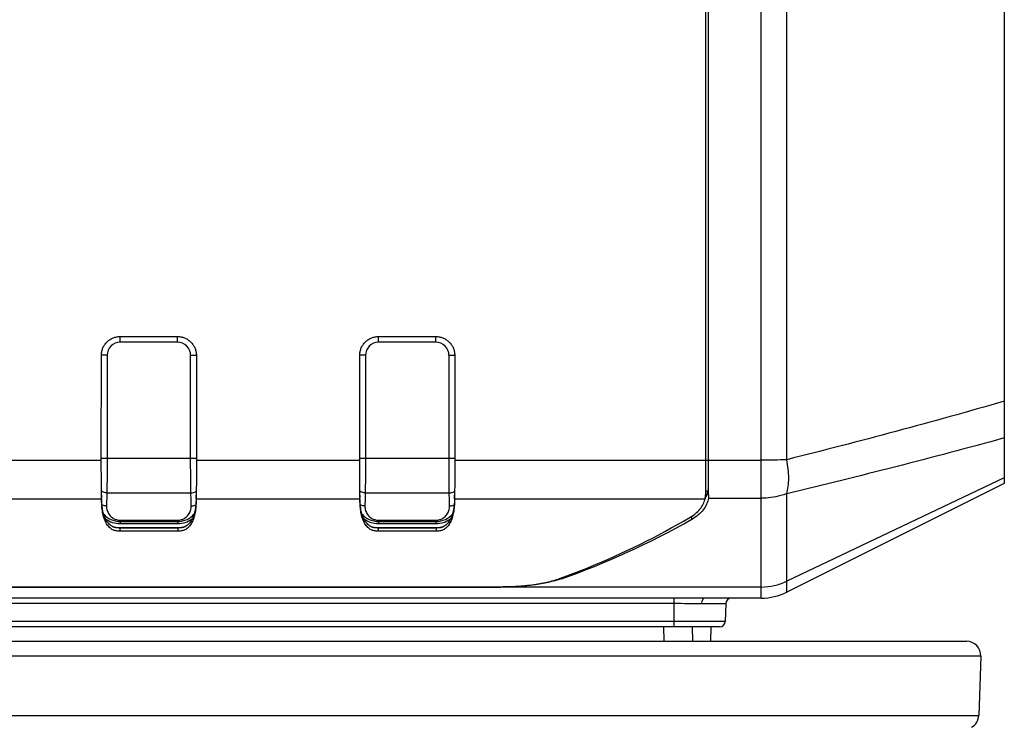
# Model space of a CAD drawing. Header units: millimetres. Extents: x 91 to 529, y 19 to 401.
# Tile 5 of 45: x 147 to 182, y 86 to 110. Entities that reach past the tile are written whole.
import ezdxf

# ---------------------------------------------------------------- set-up
doc = ezdxf.new("R2010")
doc.units = ezdxf.units.MM
doc.header["$LTSCALE"] = 32.67
doc.layers.add('00_COMPONENTS', color=7, linetype='CONTINUOUS')

msp = doc.modelspace()

# ---------------------------------------------------------------- linework, layer by layer
at = {"layer": '00_COMPONENTS', "color": 4}
for p, q in [((173.173, 90.001), (173.173, 124.654)), ((174.068, 94.825), (174.068, 123.276)), ((150.845, 98.916), (150.845, 99.115)), ((152.845, 98.916), (150.845, 98.916)), ((152.845, 98.916), (152.845, 99.115)), ((159.845, 98.916), (159.845, 99.115)), ((161.845, 98.916), (159.845, 98.916)), ((161.845, 98.916), (161.845, 99.115)), ((150.39, 98.461), (150.191, 98.461)), ((150.39, 98.461), (150.39, 94.879)), ((153.301, 94.879), (153.301, 98.461)), ((153.301, 98.461), (153.5, 98.461)), ((159.39, 98.461), (159.191, 98.461)), ((159.39, 98.461), (159.39, 94.879)), ((162.301, 94.879), (162.301, 98.461)), ((162.301, 98.461), (162.5, 98.461)), ((144.502, 94.806), (150.189, 94.806)), ((150.189, 94.879), (153.502, 94.879)), ((153.502, 94.806), (159.189, 94.806)), ((159.189, 94.879), (162.502, 94.879)), ((162.502, 94.806), (173.173, 94.806)), ((181.645, 94.196), (174.068, 90.591)), ((150.382, 93.673), (153.309, 93.673)), ((159.382, 93.673), (162.309, 93.673)), ((171.245, 93.725), (171.325, 93.725)), ((174.068, 90.212), (174.068, 93.642)), ((144.494, 93.464), (150.197, 93.464)), ((150.197, 93.464), (150.197, 93.565)), ((150.2, 93.451), (150.2, 93.35)), ((153.491, 93.451), (153.491, 93.35)), ((153.494, 93.594), (153.494, 93.496)), ((153.494, 93.464), (153.494, 93.565)), ((153.494, 93.464), (159.197, 93.464)), ((159.197, 93.464), (159.197, 93.565)), ((159.2, 93.451), (159.2, 93.35)), ((162.491, 93.451), (162.491, 93.35)), ((162.494, 93.594), (162.494, 93.496)), ((162.494, 93.464), (162.494, 93.565)), ((162.494, 93.464), (171.224, 93.464)), ((171.337, 93.484), (173.173, 93.484)), ((150.845, 92.717), (150.845, 92.599)), ((150.845, 92.717), (152.845, 92.717)), ((150.845, 92.673), (152.845, 92.673)), ((152.845, 92.717), (152.845, 92.599)), ((159.845, 92.717), (159.845, 92.599)), ((159.845, 92.717), (161.845, 92.717)), ((159.845, 92.673), (161.845, 92.673)), ((161.845, 92.717), (161.845, 92.599)), ((170.76, 92.748), (170.76, 92.856)), ((150.839, 92.444), (150.839, 92.337)), ((150.845, 92.444), (150.845, 92.461)), ((152.845, 92.444), (152.845, 92.461)), ((152.852, 92.444), (152.852, 92.337)), ((159.839, 92.444), (159.839, 92.337)), ((159.845, 92.444), (159.845, 92.461)), ((161.845, 92.444), (161.845, 92.461)), ((161.852, 92.444), (161.852, 92.337)), ((166.224, 90.711), (166.224, 90.679)), ((164.103, 90.398), (164.103, 90.391)), ((173.173, 90.391), (164.103, 90.391)), ((170.145, 90.006), (124.545, 90.006)), ((170.145, 89.001), (170.145, 90.006)), ((170.145, 89.812), (124.545, 89.812)), ((171.94, 89.806), (171.098, 89.806)), ((171.924, 89.195), (122.767, 89.195)), ((169.772, 89.001), (169.785, 88.501)), ((180.827, 87.983), (113.864, 87.983)), ((113.936, 85.919), (180.755, 85.919))]:
    msp.add_line(p, q, dxfattribs=at)
at = {"layer": '00_COMPONENTS', "color": 7}
for p, q in [((181.645, 124.101), (181.645, 94.001)), ((171.245, 93.731), (171.245, 120.511)), ((171.345, 93.614), (171.345, 120.511)), ((150.845, 99.115), (152.845, 99.115)), ((159.845, 99.115), (161.845, 99.115)), ((150.189, 94.823), (150.191, 98.461)), ((153.5, 98.461), (153.502, 94.823)), ((159.189, 94.823), (159.191, 98.461)), ((162.5, 98.461), (162.502, 94.823)), ((150.189, 94.806), (150.189, 94.823)), ((150.189, 94.754), (150.189, 94.806)), ((153.502, 94.823), (153.502, 94.806)), ((153.502, 94.806), (153.502, 94.754)), ((159.189, 94.806), (159.189, 94.823)), ((159.189, 94.754), (159.189, 94.806)), ((162.502, 94.823), (162.502, 94.806)), ((162.502, 94.806), (162.502, 94.754)), ((181.645, 94.001), (174.068, 90.212)), ((150.195, 93.594), (150.195, 93.607)), ((150.197, 93.565), (150.197, 93.594)), ((150.2, 93.451), (150.197, 93.565)), ((150.197, 93.464), (150.197, 93.496)), ((150.198, 93.451), (150.197, 93.464)), ((150.198, 93.451), (150.197, 93.464)), ((150.2, 93.35), (150.198, 93.451)), ((153.494, 93.565), (153.491, 93.451)), ((153.493, 93.451), (153.491, 93.35)), ((153.494, 93.464), (153.493, 93.451)), ((153.494, 93.594), (153.494, 93.565)), ((153.494, 93.496), (153.494, 93.464)), ((153.496, 93.606), (153.496, 93.594)), ((159.195, 93.594), (159.195, 93.607)), ((159.197, 93.565), (159.197, 93.594)), ((159.2, 93.451), (159.197, 93.565)), ((159.197, 93.464), (159.197, 93.496)), ((159.198, 93.451), (159.197, 93.464)), ((159.198, 93.451), (159.197, 93.464)), ((159.2, 93.35), (159.198, 93.451)), ((162.494, 93.565), (162.491, 93.451)), ((162.493, 93.451), (162.491, 93.35)), ((162.494, 93.464), (162.493, 93.451)), ((162.494, 93.594), (162.494, 93.565)), ((162.494, 93.496), (162.494, 93.464)), ((162.496, 93.606), (162.496, 93.594)), ((152.852, 92.444), (150.839, 92.444)), ((152.852, 92.337), (150.839, 92.337)), ((150.845, 92.599), (152.845, 92.599)), ((150.845, 92.461), (152.845, 92.461)), ((161.852, 92.444), (159.839, 92.444)), ((161.852, 92.337), (159.839, 92.337)), ((159.845, 92.599), (161.845, 92.599)), ((159.845, 92.461), (161.845, 92.461)), ((130.588, 90.398), (164.103, 90.398)), ((130.588, 90.391), (164.103, 90.391)), ((173.173, 90.001), (171.177, 90.001)), ((171.94, 89.806), (171.924, 89.195)), ((171.724, 89.001), (122.966, 89.001)), ((170.772, 89.001), (170.785, 88.501)), ((171.419, 89.001), (171.406, 88.501)), ((114.363, 88.501), (180.327, 88.501)), ((180.827, 87.983), (180.755, 85.919))]:
    msp.add_line(p, q, dxfattribs=at)
at = {"layer": '00_COMPONENTS', "color": 4}
for centre, start, end in [((150.845, 98.461), 90, 180), ((152.845, 98.461), 0, 90), ((159.845, 98.461), 90, 180), ((161.845, 98.461), 0, 90)]:
    msp.add_arc(centre, 0.455, start, end, dxfattribs=at)
at = {"layer": '00_COMPONENTS', "color": 7}
for centre, radius, start, end in [((187.184, 94.069), 36.991, 180.7364, 180.8877), ((114.56, 94.097), 38.939, 359.116, 359.2597), ((196.184, 94.069), 36.991, 180.7364, 180.8877), ((123.56, 94.097), 38.939, 359.116, 359.2597), ((170.4, 93.633), 0.841, 348.4516, 349.0728), ((170.437, 93.945), 0.917, 329.4976, 330.3961), ((169.862, 93.694), 1.383, 354.9433, 355.2443), ((150.845, 93.461), 0.862, 233.8545, 270), ((152.845, 93.461), 0.862, 270, 306.1614), ((159.845, 93.461), 0.862, 233.8545, 270), ((161.845, 93.461), 0.862, 270, 306.1614), ((173.173, 92.001), 2, 270, 296.5651), ((172.14, 89.801), 0.2, 90, 178.5), ((171.724, 89.201), 0.2, 270, 358.5), ((180.328, 88.001), 0.5, 358, 90), ((180.256, 85.936), 0.5, 300.1916, 358)]:
    msp.add_arc(centre, radius, start, end, dxfattribs=at)
for centre, major_axis, ratio, start_param, end_param in [((165.345, 110.006), (16.678, 16.678), 0.727061, -2.156829, -1.933769), ((150.845, 93.461), (1, 0), 1, -1.845768, -1.570796), ((152.845, 93.461), (1, 0), 1, -1.570796, -1.295579), ((159.845, 93.461), (1, 0), 1, -1.845768, -1.570796), ((161.845, 93.461), (0, 1), 1, -3.141593, -2.866375)]:
    msp.add_ellipse(centre, major_axis=major_axis, ratio=ratio, start_param=start_param, end_param=end_param, dxfattribs=at)
for points, knots in [([(150.191, 98.461), (150.191, 98.48), (150.193, 98.521), (150.201, 98.581), (150.215, 98.64), (150.234, 98.697), (150.258, 98.752), (150.288, 98.805), (150.322, 98.856), (150.361, 98.902), (150.403, 98.945), (150.45, 98.983), (150.5, 99.018), (150.553, 99.047), (150.608, 99.071), (150.665, 99.091), (150.725, 99.105), (150.785, 99.113), (150.826, 99.115), (150.845, 99.115)], [0, 0, 0, 0, 0.05874, 0.117658, 0.176513, 0.235214, 0.29393, 0.352808, 0.411696, 0.470456, 0.529152, 0.587961, 0.646849, 0.705673, 0.764385, 0.823116, 0.882122, 0.941214, 1, 1, 1, 1]), ([(152.845, 99.115), (152.865, 99.115), (152.906, 99.113), (152.966, 99.105), (153.025, 99.091), (153.082, 99.072), (153.137, 99.047), (153.19, 99.018), (153.241, 98.983), (153.287, 98.945), (153.33, 98.902), (153.368, 98.856), (153.403, 98.806), (153.432, 98.753), (153.457, 98.698), (153.476, 98.641), (153.49, 98.581), (153.498, 98.521), (153.5, 98.48), (153.5, 98.461)], [0, 0, 0, 0, 0.05874, 0.117658, 0.176513, 0.235214, 0.293931, 0.352809, 0.411697, 0.470457, 0.529152, 0.587962, 0.646849, 0.705673, 0.764385, 0.823115, 0.882122, 0.941213, 1, 1, 1, 1]), ([(159.191, 98.461), (159.191, 98.48), (159.193, 98.521), (159.201, 98.581), (159.215, 98.64), (159.234, 98.697), (159.258, 98.752), (159.288, 98.805), (159.322, 98.856), (159.361, 98.902), (159.403, 98.945), (159.45, 98.983), (159.5, 99.018), (159.553, 99.047), (159.608, 99.071), (159.665, 99.091), (159.725, 99.105), (159.785, 99.113), (159.826, 99.115), (159.845, 99.115)], [0, 0, 0, 0, 0.05874, 0.117658, 0.176513, 0.235214, 0.29393, 0.352808, 0.411696, 0.470456, 0.529152, 0.587961, 0.646849, 0.705673, 0.764385, 0.823116, 0.882122, 0.941214, 1, 1, 1, 1]), ([(161.845, 99.115), (161.865, 99.115), (161.906, 99.113), (161.966, 99.105), (162.025, 99.091), (162.082, 99.072), (162.137, 99.047), (162.19, 99.018), (162.241, 98.983), (162.287, 98.945), (162.33, 98.902), (162.368, 98.856), (162.403, 98.806), (162.432, 98.753), (162.457, 98.698), (162.476, 98.641), (162.49, 98.581), (162.498, 98.521), (162.5, 98.48), (162.5, 98.461)], [0, 0, 0, 0, 0.05874, 0.117658, 0.176513, 0.235214, 0.293931, 0.352809, 0.411697, 0.470457, 0.529152, 0.587962, 0.646849, 0.705673, 0.764385, 0.823115, 0.882122, 0.941213, 1, 1, 1, 1]), ([(150.195, 93.607), (150.193, 93.782), (150.19, 94.164), (150.189, 94.546), (150.189, 94.754)], [0, 0, 0, 0, 0.457482, 1, 1, 1, 1]), ([(153.502, 94.754), (153.502, 94.546), (153.501, 94.164), (153.498, 93.781), (153.496, 93.606)], [0, 0, 0, 0, 0.542526, 1, 1, 1, 1]), ([(159.195, 93.607), (159.193, 93.782), (159.19, 94.164), (159.189, 94.546), (159.189, 94.754)], [0, 0, 0, 0, 0.457482, 1, 1, 1, 1]), ([(162.502, 94.754), (162.502, 94.546), (162.501, 94.164), (162.498, 93.781), (162.496, 93.606)], [0, 0, 0, 0, 0.542526, 1, 1, 1, 1]), ([(171.235, 93.492), (171.255, 93.529), (171.292, 93.605), (171.316, 93.685), (171.325, 93.725)], [0, 0, 0, 0, 0.505753, 1, 1, 1, 1]), ([(171.24, 93.579), (171.241, 93.591), (171.244, 93.641), (171.245, 93.692), (171.245, 93.731)], [0, 0, 0, 0, 0.227839, 1, 1, 1, 1]), ([(171.325, 93.725), (171.333, 93.758), (171.343, 93.83), (171.345, 93.902), (171.345, 93.94)], [0, 0, 0, 0, 0.470792, 1, 1, 1, 1]), ([(150.839, 92.444), (150.811, 92.444), (150.762, 92.445), (150.695, 92.454), (150.639, 92.468), (150.585, 92.491), (150.53, 92.524), (150.451, 92.59), (150.364, 92.701), (150.289, 92.864), (150.238, 93.048), (150.209, 93.245), (150.201, 93.381), (150.2, 93.451)], [0, 0, 0, 0, 0.062482, 0.109961, 0.150007, 0.191659, 0.24005, 0.295366, 0.419078, 0.553306, 0.695232, 0.84422, 1, 1, 1, 1]), ([(150.839, 92.337), (150.811, 92.337), (150.762, 92.338), (150.695, 92.347), (150.639, 92.361), (150.585, 92.384), (150.53, 92.418), (150.451, 92.483), (150.364, 92.596), (150.289, 92.76), (150.238, 92.945), (150.209, 93.143), (150.201, 93.28), (150.2, 93.35)], [0, 0, 0, 0, 0.062231, 0.109525, 0.149426, 0.190949, 0.239223, 0.294453, 0.418127, 0.552478, 0.694631, 0.843904, 1, 1, 1, 1]), ([(153.491, 93.451), (153.489, 93.381), (153.482, 93.245), (153.453, 93.048), (153.402, 92.864), (153.327, 92.701), (153.24, 92.589), (153.161, 92.524), (153.106, 92.491), (153.052, 92.468), (152.996, 92.454), (152.929, 92.445), (152.88, 92.444), (152.852, 92.444)], [0, 0, 0, 0, 0.155687, 0.304704, 0.44662, 0.580846, 0.704534, 0.75983, 0.808195, 0.849831, 0.889888, 0.937421, 1, 1, 1, 1]), ([(153.491, 93.35), (153.489, 93.28), (153.482, 93.143), (153.453, 92.945), (153.402, 92.76), (153.327, 92.596), (153.24, 92.483), (153.162, 92.418), (153.106, 92.384), (153.052, 92.361), (152.996, 92.347), (152.929, 92.338), (152.88, 92.337), (152.852, 92.337)], [0, 0, 0, 0, 0.156003, 0.305305, 0.447448, 0.581797, 0.705447, 0.760657, 0.808907, 0.850412, 0.890324, 0.937672, 1, 1, 1, 1]), ([(159.839, 92.444), (159.811, 92.444), (159.762, 92.445), (159.695, 92.454), (159.639, 92.468), (159.585, 92.491), (159.53, 92.524), (159.451, 92.59), (159.364, 92.701), (159.289, 92.864), (159.238, 93.048), (159.209, 93.245), (159.201, 93.381), (159.2, 93.451)], [0, 0, 0, 0, 0.062482, 0.109961, 0.150007, 0.191659, 0.24005, 0.295366, 0.419078, 0.553306, 0.695232, 0.84422, 1, 1, 1, 1]), ([(159.839, 92.337), (159.811, 92.337), (159.762, 92.338), (159.695, 92.347), (159.639, 92.361), (159.585, 92.384), (159.53, 92.418), (159.451, 92.483), (159.364, 92.596), (159.289, 92.76), (159.238, 92.945), (159.209, 93.143), (159.201, 93.28), (159.2, 93.35)], [0, 0, 0, 0, 0.062231, 0.109525, 0.149426, 0.190949, 0.239223, 0.294453, 0.418127, 0.552478, 0.694631, 0.843904, 1, 1, 1, 1]), ([(162.491, 93.451), (162.489, 93.381), (162.482, 93.245), (162.453, 93.048), (162.402, 92.864), (162.327, 92.701), (162.24, 92.589), (162.161, 92.524), (162.106, 92.491), (162.052, 92.468), (161.996, 92.454), (161.929, 92.445), (161.88, 92.444), (161.852, 92.444)], [0, 0, 0, 0, 0.155687, 0.304704, 0.44662, 0.580846, 0.704534, 0.75983, 0.808195, 0.849831, 0.889888, 0.937421, 1, 1, 1, 1]), ([(162.491, 93.35), (162.489, 93.28), (162.482, 93.143), (162.453, 92.945), (162.402, 92.76), (162.327, 92.596), (162.24, 92.483), (162.162, 92.418), (162.106, 92.384), (162.052, 92.361), (161.996, 92.347), (161.929, 92.338), (161.88, 92.337), (161.852, 92.337)], [0, 0, 0, 0, 0.156003, 0.305305, 0.447448, 0.581797, 0.705447, 0.760657, 0.808907, 0.850412, 0.890324, 0.937672, 1, 1, 1, 1]), ([(170.687, 92.812), (170.756, 92.851), (170.882, 92.938), (171.042, 93.093), (171.161, 93.269), (171.209, 93.399), (171.224, 93.464)], [0, 0, 0, 0, 0.272755, 0.526631, 0.766966, 1, 1, 1, 1]), ([(171.337, 93.484), (171.326, 93.413), (171.284, 93.268), (171.162, 93.069), (170.984, 92.891), (170.839, 92.793), (170.76, 92.748)], [0, 0, 0, 0, 0.225037, 0.461279, 0.717741, 1, 1, 1, 1]), ([(171.226, 93.473), (171.228, 93.481), (171.233, 93.514), (171.237, 93.547), (171.239, 93.572)], [0, 0, 0, 0, 0.232533, 1, 1, 1, 1]), ([(171.345, 93.614), (171.345, 93.603), (171.345, 93.56), (171.341, 93.516), (171.337, 93.484)], [0, 0, 0, 0, 0.263, 1, 1, 1, 1]), ([(166.153, 90.685), (166.485, 90.805), (168.046, 91.401), (169.549, 92.148), (170.687, 92.812)], [0, 0, 0, 0, 0.211281, 1, 1, 1, 1]), ([(164.103, 90.398), (164.292, 90.398), (164.662, 90.41), (165.201, 90.461), (165.698, 90.548), (166.01, 90.634), (166.153, 90.685)], [0, 0, 0, 0, 0.272321, 0.535051, 0.779949, 1, 1, 1, 1]), ([(166.224, 90.679), (166.076, 90.628), (165.753, 90.541), (165.239, 90.454), (164.682, 90.402), (164.298, 90.391), (164.103, 90.391)], [0, 0, 0, 0, 0.219567, 0.464504, 0.727552, 1, 1, 1, 1])]:
    msp.add_open_spline(points, degree=3, knots=knots, dxfattribs=at)
at = {"layer": '00_COMPONENTS', "color": 4}
for points, knots in [([(181.645, 96.863), (180.389, 96.499), (177.868, 95.799), (175.336, 95.143), (174.068, 94.825)], [0, 0, 0, 0, 0.500228, 1, 1, 1, 1]), ([(181.645, 95.583), (180.389, 95.236), (177.868, 94.569), (175.336, 93.945), (174.068, 93.642)], [0, 0, 0, 0, 0.499797, 1, 1, 1, 1]), ([(150.39, 94.879), (150.39, 94.654), (150.389, 94.252), (150.385, 93.85), (150.382, 93.673)], [0, 0, 0, 0, 0.559973, 1, 1, 1, 1]), ([(153.309, 93.673), (153.306, 93.85), (153.302, 94.252), (153.301, 94.654), (153.301, 94.879)], [0, 0, 0, 0, 0.439916, 1, 1, 1, 1]), ([(159.39, 94.879), (159.39, 94.654), (159.389, 94.252), (159.385, 93.85), (159.382, 93.673)], [0, 0, 0, 0, 0.559973, 1, 1, 1, 1]), ([(162.309, 93.673), (162.306, 93.85), (162.302, 94.252), (162.301, 94.654), (162.301, 94.879)], [0, 0, 0, 0, 0.439916, 1, 1, 1, 1]), ([(174.068, 94.825), (173.923, 94.819), (173.625, 94.809), (173.327, 94.806), (173.173, 94.806)], [0, 0, 0, 0, 0.486266, 1, 1, 1, 1]), ([(174.068, 93.642), (174.092, 93.723), (174.126, 93.902), (174.141, 94.188), (174.123, 94.501), (174.09, 94.716), (174.068, 94.825)], [0, 0, 0, 0, 0.212823, 0.455057, 0.720237, 1, 1, 1, 1]), ([(150.382, 93.673), (150.365, 93.673), (150.3, 93.678), (150.235, 93.701), (150.194, 93.727)], [0, 0, 0, 0, 0.256284, 1, 1, 1, 1]), ([(150.382, 93.673), (150.381, 93.634), (150.377, 93.48), (150.373, 93.327), (150.371, 93.213)], [0, 0, 0, 0, 0.255166, 1, 1, 1, 1]), ([(153.309, 93.673), (153.326, 93.673), (153.391, 93.678), (153.456, 93.701), (153.496, 93.727)], [0, 0, 0, 0, 0.256284, 1, 1, 1, 1]), ([(153.32, 93.213), (153.319, 93.25), (153.316, 93.404), (153.312, 93.557), (153.309, 93.673)], [0, 0, 0, 0, 0.24481, 1, 1, 1, 1]), ([(159.382, 93.673), (159.365, 93.673), (159.3, 93.678), (159.235, 93.701), (159.194, 93.727)], [0, 0, 0, 0, 0.256284, 1, 1, 1, 1]), ([(159.382, 93.673), (159.381, 93.634), (159.377, 93.48), (159.373, 93.327), (159.371, 93.213)], [0, 0, 0, 0, 0.255166, 1, 1, 1, 1]), ([(162.309, 93.673), (162.326, 93.673), (162.391, 93.678), (162.456, 93.701), (162.496, 93.727)], [0, 0, 0, 0, 0.256284, 1, 1, 1, 1]), ([(162.32, 93.213), (162.319, 93.25), (162.316, 93.404), (162.312, 93.557), (162.309, 93.673)], [0, 0, 0, 0, 0.24481, 1, 1, 1, 1]), ([(174.068, 93.642), (173.998, 93.616), (173.708, 93.523), (173.402, 93.484), (173.173, 93.484)], [0, 0, 0, 0, 0.245298, 1, 1, 1, 1]), ([(150.371, 93.213), (150.357, 93.213), (150.302, 93.216), (150.248, 93.233), (150.211, 93.252)], [0, 0, 0, 0, 0.253524, 1, 1, 1, 1]), ([(150.371, 93.213), (150.369, 93.161), (150.384, 93.053), (150.461, 92.898), (150.58, 92.789), (150.716, 92.73), (150.801, 92.717), (150.845, 92.717)], [0, 0, 0, 0, 0.20492, 0.420001, 0.669812, 0.823125, 1, 1, 1, 1]), ([(152.845, 92.717), (152.89, 92.717), (152.975, 92.73), (153.11, 92.789), (153.23, 92.898), (153.307, 93.053), (153.322, 93.161), (153.32, 93.213)], [0, 0, 0, 0, 0.176559, 0.329888, 0.579811, 0.794995, 1, 1, 1, 1]), ([(153.32, 93.213), (153.334, 93.213), (153.389, 93.216), (153.443, 93.233), (153.48, 93.252)], [0, 0, 0, 0, 0.253526, 1, 1, 1, 1]), ([(159.371, 93.213), (159.357, 93.213), (159.302, 93.216), (159.248, 93.233), (159.211, 93.252)], [0, 0, 0, 0, 0.253524, 1, 1, 1, 1]), ([(159.371, 93.213), (159.369, 93.161), (159.384, 93.053), (159.461, 92.898), (159.58, 92.789), (159.716, 92.73), (159.801, 92.717), (159.845, 92.717)], [0, 0, 0, 0, 0.20492, 0.420001, 0.669812, 0.823125, 1, 1, 1, 1]), ([(161.845, 92.717), (161.89, 92.717), (161.975, 92.73), (162.11, 92.789), (162.23, 92.898), (162.307, 93.053), (162.322, 93.161), (162.32, 93.213)], [0, 0, 0, 0, 0.176559, 0.329888, 0.579811, 0.794995, 1, 1, 1, 1]), ([(162.32, 93.213), (162.334, 93.213), (162.389, 93.216), (162.443, 93.233), (162.48, 93.252)], [0, 0, 0, 0, 0.253526, 1, 1, 1, 1]), ([(150.273, 92.925), (150.341, 92.851), (150.517, 92.721), (150.733, 92.673), (150.845, 92.673)], [0, 0, 0, 0, 0.470705, 1, 1, 1, 1]), ([(152.845, 92.673), (152.958, 92.673), (153.174, 92.721), (153.35, 92.851), (153.417, 92.925)], [0, 0, 0, 0, 0.52912, 1, 1, 1, 1]), ([(159.273, 92.925), (159.341, 92.851), (159.517, 92.721), (159.733, 92.673), (159.845, 92.673)], [0, 0, 0, 0, 0.470705, 1, 1, 1, 1]), ([(161.845, 92.673), (161.958, 92.673), (162.174, 92.721), (162.35, 92.851), (162.417, 92.925)], [0, 0, 0, 0, 0.52912, 1, 1, 1, 1]), ([(173.173, 90.391), (173.327, 90.391), (173.636, 90.425), (173.929, 90.526), (174.068, 90.591)], [0, 0, 0, 0, 0.501229, 1, 1, 1, 1]), ([(171.177, 90.001), (171.012, 90.001), (170.668, 90.004), (170.324, 90.006), (170.145, 90.006)], [0, 0, 0, 0, 0.481773, 1, 1, 1, 1]), ([(171.204, 90.001), (171.197, 90.001), (171.183, 89.998), (171.163, 89.986), (171.145, 89.968), (171.123, 89.933), (171.104, 89.879), (171.098, 89.831), (171.098, 89.806)], [0, 0, 0, 0, 0.086177, 0.179784, 0.285801, 0.406181, 0.686022, 1, 1, 1, 1]), ([(171.098, 89.806), (170.946, 89.806), (170.628, 89.81), (170.311, 89.812), (170.145, 89.812)], [0, 0, 0, 0, 0.479765, 1, 1, 1, 1])]:
    msp.add_open_spline(points, degree=3, knots=knots, dxfattribs=at)

doc.saveas('drawing.dxf')
